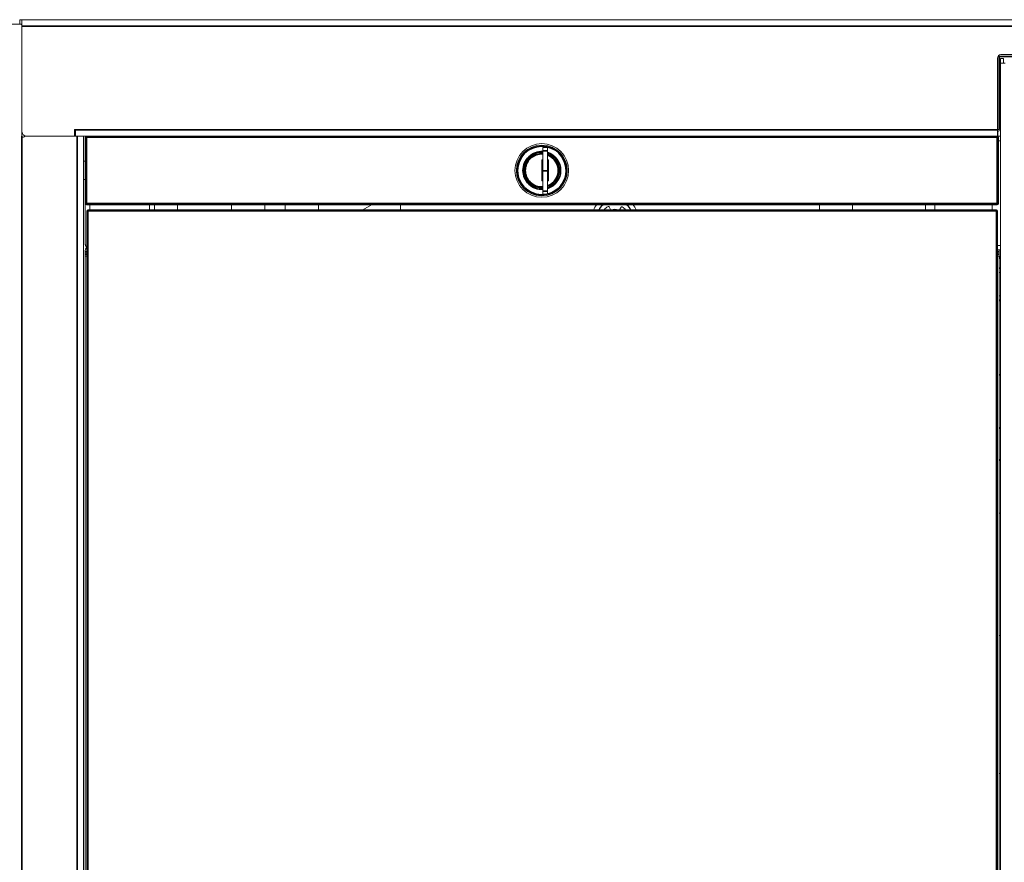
# Model space of a CAD drawing. Header units: millimetres. Extents: x 4 to 1188, y 1 to 840.
# Tile 121 of 203: x 551 to 613, y 371 to 424. Entities that reach past the tile are written whole.
import ezdxf

# ---------------------------------------------------------------- set-up
doc = ezdxf.new("R2010")
doc.units = ezdxf.units.MM
doc.layers.add('1', color=7, linetype='Continuous')
doc.styles.add('Arial Unicode MS', font='Arial Unicode MS')
doc.dimstyles.get("Standard").update_dxf_attribs({"dimtxt": 0.18, "dimasz": 0.18, "dimexe": 0.18, "dimexo": 0.0625, "dimgap": 0.09, "dimtad": 0, "dimtih": 1, "dimtoh": 1, "dimdec": 4, "dimzin": 0, "dimdsep": 46, "dimtxsty": 'Standard', "dimcen": 0.09, "dimadec": 0, "dimazin": 0, "dimtfac": 1, "dimtdec": 4, "dimtofl": 0, "dimtmove": 0, "dimatfit": 3, "dimfxl": 0, "dimtolj": 1, "dimtzin": 0, "dimarcsym": 0})

# ---------------------------------------------------------------- blocks, each defined once
blk = doc.blocks.new('_U12')
at = {"layer": '1', "color": 18, "lineweight": 35}
for p, q in [((639.508, 539.123), (522.858, 539.123)), ((524.858, 423.503), (524.858, 539.123)), ((547.706, 423.503), (522.858, 423.503))]:
    blk.add_line(p, q, dxfattribs=at)
at = {"layer": '1', "color": 18, "lineweight": 70}
for points in [[(524.858, 539.123), (525.634, 535.623), (524.082, 535.623)], [(524.858, 423.503), (524.082, 427.003), (525.634, 427.003)]]:
    blk.add_solid(points, dxfattribs=at)
at = {"layer": '1', "color": 18, "linetype": 'Continuous', "lineweight": 13, "insert": (522.788, 472.698), "char_height": 5, "attachment_point": 7, "rotation": 90, "line_spacing_factor": 1.047437, "style": 'Arial Unicode MS'}
blk.add_mtext('\\fArial Unicode MS|b0|i0;\\W1.0000;{\\H1.21x;(}809{\\H1.21x;)}', dxfattribs=at)

msp = doc.modelspace()

# ---------------------------------------------------------------- linework, layer by layer
at = {"layer": '1', "color": 154, "linetype": 'Continuous', "lineweight": 13}
for p, q in [((551.14, 423.5025), (551.2828, 423.5025)), ((551.14, 423.5025), (551.14, 423.2168)), ((551.2828, 423.5025), (730.7114, 423.5025)), ((551.2828, 423.1421), (551.2828, 423.5025)), ((551.2071, 423.2168), (546.5188, 423.2168)), ((551.2071, 423.2168), (551.2828, 423.2168)), ((551.2828, 416.2168), (551.2828, 423.1411)), ((551.2828, 416.5025), (551.2828, 423.1025)), ((612.3257, 421.1025), (612.3257, 416.6168)), ((612.6971, 421.0739), (612.5257, 421.0739)), ((612.5257, 421.0739), (612.5257, 420.7882)), ((669.4414, 421.3168), (612.54, 421.3168)), ((612.6971, 420.7882), (612.6971, 421.0739)), ((612.5257, 420.7882), (612.5257, 282.9311)), ((612.8114, 420.7882), (612.5257, 420.7882)), ((554.5685, 416.2168), (554.5685, 416.6454)), ((554.5685, 416.6454), (554.64, 416.6454)), ((554.64, 416.6454), (554.64, 416.6168)), ((554.64, 416.2168), (554.64, 416.6168)), ((612.3257, 416.6454), (612.4335, 416.6454)), ((612.3257, 416.6168), (612.3385, 416.6168)), ((612.3385, 416.6168), (612.3385, 416.6454)), ((612.3385, 416.6168), (612.3385, 416.2168)), ((612.4121, 416.5454), (612.4335, 416.5454)), ((612.4335, 416.5454), (612.4335, 416.6454)), ((551.478, 416.2168), (554.74, 416.2168)), ((554.5685, 416.2168), (551.5685, 416.2168)), ((555.14, 416.2168), (554.74, 416.2168)), ((555.14, 416.2168), (555.14, 283.5025)), ((555.1403, 416.2168), (555.3116, 416.2168)), ((555.24, 412.0025), (555.24, 416.1454)), ((555.3114, 416.2168), (612.3114, 416.2168)), ((612.3106, 416.2168), (612.3385, 416.2168)), ((612.5257, 416.2168), (612.3386, 416.2168)), ((612.3407, 416.2882), (612.3407, 416.4739)), ((612.3828, 416.1454), (612.3828, 412.0025)), ((612.3828, 415.9311), (612.5257, 415.9311)), ((583.8828, 415.3096), (583.8828, 415.5025)), ((583.8828, 415.5025), (584.1685, 415.5025)), ((583.8828, 415.3096), (583.8828, 414.0454)), ((584.1685, 415.5025), (584.1685, 415.3096)), ((584.1685, 415.3096), (584.1685, 414.0454)), ((583.8114, 414.7311), (583.8114, 413.4168)), ((583.8828, 414.7311), (583.8114, 414.7311)), ((584.24, 414.7311), (584.1685, 414.7311)), ((584.24, 413.4168), (584.24, 414.7311)), ((555.24, 414.6454), (555.14, 414.6454)), ((555.14, 413.5025), (555.24, 413.5025)), ((583.8828, 414.0454), (583.8828, 412.7811)), ((584.1685, 414.0454), (584.1685, 412.7811)), ((583.8114, 413.4168), (583.8828, 413.4168)), ((584.1685, 413.4168), (584.24, 413.4168)), ((583.8828, 412.5882), (583.8828, 412.7811)), ((584.1685, 412.5882), (583.8828, 412.5882)), ((584.1685, 412.7811), (584.1685, 412.5882)), ((555.24, 409.5025), (555.24, 412.0026)), ((612.3114, 411.9311), (555.3114, 411.9311)), ((555.4042, 411.6096), (612.2614, 411.6096)), ((555.5257, 411.6096), (555.5257, 411.9312)), ((555.5358, 411.6096), (555.5358, 411.9312)), ((559.2614, 411.9311), (559.2614, 411.6097)), ((559.5828, 411.9312), (559.5828, 411.6098)), ((561.0114, 411.6098), (561.0114, 411.9312)), ((564.4042, 411.6096), (564.4042, 411.9311)), ((566.4757, 411.6097), (566.4757, 411.9311)), ((567.7614, 411.9311), (567.7614, 411.6097)), ((569.8328, 411.9311), (569.8328, 411.6096)), ((573.156, 411.9311), (572.6203, 411.6097)), ((574.9757, 411.6097), (574.9757, 411.9311)), ((588.1077, 411.6299), (588.026, 411.795)), ((588.7688, 411.7798), (588.6805, 411.6182)), ((601.19, 411.9311), (601.19, 411.6097)), ((603.2614, 411.9311), (603.2614, 411.6096)), ((607.8328, 411.6096), (607.8328, 411.9311)), ((608.4042, 411.6097), (608.4042, 411.9311)), ((611.9971, 411.6097), (611.9971, 411.9311)), ((555.3328, 316.0382), (555.3328, 411.5382)), ((612.3328, 411.5382), (612.3328, 316.0382)), ((612.3328, 409.3882), (612.5257, 409.3882)), ((555.24, 408.9882), (555.24, 408.8454)), ((555.24, 408.7025), (555.24, 408.8454)), ((555.24, 408.7025), (555.3328, 408.7025)), ((555.24, 315.575), (555.24, 408.7025)), ((612.3328, 409.1025), (612.5257, 409.1025)), ((612.4257, 408.7025), (612.3328, 408.7025)), ((612.4257, 408.9882), (612.4257, 408.8454)), ((612.4257, 408.8454), (612.4257, 408.7025)), ((612.4257, 408.7025), (612.4257, 311.6042)), ((555.3317, 405.4239), (555.3317, 406.8525)), ((612.3339, 406.8525), (612.3339, 405.4239)), ((555.3317, 402.5668), (555.3317, 403.9954)), ((612.3339, 403.9954), (612.3339, 402.5668)), ((555.3317, 400.3311), (555.3317, 401.7596)), ((612.3339, 401.7596), (612.3339, 400.3311)), ((612.4257, 398.0319), (612.4427, 398.0319)), ((612.5257, 397.8882), (612.4427, 398.0319)), ((612.4257, 397.4958), (612.4427, 397.4958)), ((555.3317, 395.7596), (555.3317, 397.1882)), ((612.3339, 397.1882), (612.3339, 395.7596)), ((612.4257, 396.4235), (612.4427, 396.4235)), ((612.4257, 395.8874), (612.4427, 395.8874)), ((612.4427, 395.8874), (612.5257, 396.0311)), ((555.3317, 382.7025), (555.3317, 384.1311)), ((612.3339, 384.1311), (612.3339, 382.7025)), ((555.3317, 377.4382), (555.3317, 378.8668)), ((612.3339, 378.8668), (612.3339, 377.4382)), ((555.3317, 372.8668), (555.3317, 374.2954)), ((612.3339, 374.2954), (612.3339, 372.8668))]:
    msp.add_line(p, q, dxfattribs=at)
at = {"layer": '1', "color": 154, "linetype": 'Continuous', "lineweight": 35}
for p, q in [((730.7114, 423.1025), (551.2828, 423.1025)), ((612.4335, 421.2025), (669.5478, 421.2025)), ((612.4335, 416.6454), (612.4335, 421.2025)), ((554.64, 416.6168), (612.3257, 416.6168)), ((551.2828, 416.2168), (551.2828, 283.0739)), ((554.74, 416.2168), (554.74, 283.5025)), ((555.24, 416.1454), (555.3114, 416.1454)), ((555.3114, 416.2168), (555.3114, 416.1454)), ((612.3114, 416.1454), (555.3114, 416.1454)), ((555.3114, 416.1454), (555.3114, 412.0025)), ((612.3114, 416.1454), (612.3114, 416.2168)), ((612.3114, 412.0025), (612.3114, 416.1454)), ((612.3114, 416.1454), (612.3828, 416.1454)), ((584.1685, 415.3096), (583.8828, 415.3096)), ((582.2221, 414.0739), (582.2935, 414.0739)), ((582.6328, 414.0739), (582.7042, 414.0739)), ((582.7078, 414.0739), (582.7792, 414.0739)), ((584.915, 414.0739), (584.8435, 414.0739)), ((584.99, 414.0739), (584.9185, 414.0739)), ((585.4007, 414.0739), (585.3292, 414.0739)), ((584.1685, 414.0454), (583.8828, 414.0454)), ((583.8828, 412.7811), (584.1685, 412.7811)), ((555.24, 412.0025), (555.3114, 412.0025)), ((555.3114, 412.0025), (612.3114, 412.0025)), ((555.3114, 411.9311), (555.3114, 412.0025)), ((555.4042, 411.6096), (555.4042, 411.5382)), ((612.2614, 411.6096), (612.2614, 411.5382)), ((612.3114, 412.0025), (612.3114, 411.9311)), ((612.3114, 412.0025), (612.3828, 412.0025)), ((555.4042, 411.5382), (555.3328, 411.5382)), ((612.2614, 411.5382), (555.4042, 411.5382)), ((555.4042, 411.5382), (555.4042, 316.0382)), ((612.3328, 411.5382), (612.2614, 411.5382)), ((612.2614, 316.0382), (612.2614, 411.5382)), ((555.3328, 408.9882), (555.24, 408.9882)), ((555.24, 408.8454), (555.3328, 408.8454)), ((612.3328, 408.9882), (612.4257, 408.9882)), ((612.3328, 408.8454), (612.4257, 408.8454))]:
    msp.add_line(p, q, dxfattribs=at)
at = {"layer": '1', "color": 154, "linetype": 'Continuous', "lineweight": 13}
msp.add_circle((583.8114, 414.0739), 1.6786, dxfattribs=at)
for centre, radius, start, end in [((612.54, 421.1025), 0.2143, 90, 180), ((612.4121, 416.4739), 0.0714, 90, 180), ((551.5685, 416.5025), 0.2857, 180, 270), ((551.3542, 416.2168), 0.0714, 180, 330), ((551.478, 416.1454), 0.0714, 90, 150), ((555.3114, 416.1454), 0.0714, 90, 180), ((612.3114, 416.1454), 0.0714, 0, 90), ((612.4121, 416.2882), 0.0714, 180, 270), ((583.8114, 414.0739), 1.5893, 0, 180), ((583.8114, 414.0739), 1.1071, 86.301562, 180), ((583.8114, 414.0739), 1.1036, 86.290312, 180), ((583.8114, 414.0739), 1.1071, 0, 71.181562), ((583.8114, 414.0739), 1.1036, 0, 71.119687), ((583.8114, 414.0739), 1.5893, 180, 0), ((583.8114, 414.0739), 1.1071, 180, 273.698438), ((583.8114, 414.0739), 1.1036, 180, 273.709688), ((583.8114, 414.0739), 1.1071, 288.818438, 0), ((583.8114, 414.0739), 1.1036, 288.880313, 0), ((555.3114, 412.0025), 0.0714, 180, 270), ((555.4042, 411.5382), 0.0714, 90, 180), ((588.3828, 411.0739), 1.4286, 143.128125, 157.9725), ((588.3828, 411.0739), 1.1429, 131.411424, 152.049549), ((588.3828, 411.0739), 1.1286, 130.578803, 151.660219), ((588.3828, 411.0739), 0.8571, 119.955596, 141.318529), ((587.9803, 411.7724), 0.051, 26.326856, 119.955596), ((588.1534, 411.6526), 0.051, 206.326856, 237.278162), ((588.3828, 411.0739), 0.5714, 69.636345, 110.363459), ((588.3828, 411.0739), 0.5643, 71.690711, 108.315086), ((588.6357, 411.6427), 0.051, 319.628987, 331.326856), ((588.8136, 411.7553), 0.051, 57.698115, 151.326856), ((588.3828, 411.0739), 0.8571, 38.681694, 57.698115), ((588.3828, 411.0739), 1.1286, 28.339781, 49.421197), ((588.3828, 411.0739), 1.1429, 27.956424, 48.594549), ((588.3828, 411.0739), 1.4286, 22.0275, 36.871875), ((612.2614, 411.5382), 0.0714, 0, 90), ((612.3114, 412.0025), 0.0714, 270, 0), ((555.7828, 408.9882), 0.5429, 145.989844, 180), ((611.8828, 408.9882), 0.5429, 0, 12.154219), ((613.14, 408.3882), 0.7143, 149.315625, 180), ((612.5685, 408.0642), 0.1429, 180, 240), ((612.4257, 407.8168), 0.1429, 45.571875, 60), ((612.4257, 407.8168), 0.1429, 270, 314.428125), ((612.4257, 406.1025), 0.1429, 45.571875, 90), ((612.5685, 405.8551), 0.1429, 120, 180), ((612.4257, 406.1025), 0.1429, 300, 314.428125), ((612.5685, 401.3882), 0.1429, 180, 252.541406), ((612.5685, 392.5311), 0.1429, 107.458594, 180), ((612.5685, 385.1025), 0.1429, 180, 252.541406), ((612.5685, 376.2454), 0.1429, 107.458594, 180)]:
    msp.add_arc(centre, radius, start, end, dxfattribs=at)
at = {"layer": '1', "color": 154, "linetype": 'Continuous', "lineweight": 35}
for radius, start, end in [(1.5179, 0, 180), (1.1786, 86.526562, 180), (1.0321, 86.034375, 180), (1.1786, 0, 72.362812), (1.0321, 0, 69.758437), (1.5179, 180, 281.809687), (1.1786, 180, 273.473438), (1.0321, 180, 273.965625), (1.5179, 283.606875, 0), (1.1786, 287.637188, 0), (1.0321, 290.241563, 0)]:
    msp.add_arc((583.8114, 414.0739), radius, start, end, dxfattribs=at)
at = {"layer": '1', "color": 154, "linetype": 'Continuous', "lineweight": 13}
for points, knots in [([(551.2828, 423.1411), (551.2828, 423.1461), (551.2823, 423.151), (551.2809, 423.1582), (551.2803, 423.1606), (551.2789, 423.1654), (551.278, 423.1678), (551.2752, 423.1746), (551.2728, 423.179), (551.2687, 423.1852), (551.2672, 423.1872), (551.2641, 423.191), (551.2624, 423.1928), (551.2572, 423.1981), (551.2534, 423.2012), (551.2482, 423.2047), (551.2471, 423.2054), (551.245, 423.2066), (551.2418, 423.2085), (551.2362, 423.2111), (551.2315, 423.2128), (551.2268, 423.2142), (551.2244, 423.2148), (551.217, 423.2163), (551.2121, 423.2168), (551.2071, 423.2168)], [0, 0, 0, 0, 0.125, 0.125, 0.1875, 0.1875, 0.25, 0.25, 0.375, 0.375, 0.4375, 0.4375, 0.5, 0.5, 0.625, 0.625, 0.65625, 0.65625, 0.6875, 0.75, 0.8125, 0.8125, 0.875, 0.875, 1, 1, 1, 1]), ([(555.3295, 409.2503), (555.3284, 409.2516), (555.3229, 409.2584), (555.3134, 409.2711), (555.3016, 409.2888), (555.2908, 409.307), (555.281, 409.3256), (555.2723, 409.3446), (555.2646, 409.3638), (555.2579, 409.3834), (555.2523, 409.4031), (555.2478, 409.4229), (555.2443, 409.4428), (555.2418, 409.4627), (555.2402, 409.4826), (555.2401, 409.4959), (555.24, 409.5025)], [0, 0, 0, 0, 0.0182337, 0.0969472, 0.1751229, 0.2527623, 0.3298668, 0.406438, 0.4824774, 0.5579866, 0.6329672, 0.7074208, 0.7813492, 0.854754, 0.927637, 1, 1, 1, 1])]:
    msp.add_open_spline(points, degree=3, knots=knots, dxfattribs=at)
msp.add_open_spline([(612.4335, 421.2025), (612.4129, 421.2118), (612.3924, 421.221), (612.3718, 421.2299)], degree=3, dxfattribs=at)

# ---------------------------------------------------------------- dimensions: what is measured, and where the dimension line sits
at = {"layer": '1', "color": 18, "linetype": 'Continuous', "lineweight": 13}
dim = msp.add_linear_dim(base=(524.8581, 539.1234), p1=(548.7058, 423.5025), p2=(640.9365, 539.1234), angle=90, dimstyle='Standard', override={"dimtxt": 5, "dimasz": 3.5, "dimexe": 2, "dimexo": 1, "dimgap": 2.5, "dimtad": 1, "dimtih": 0, "dimtoh": 0, "dimdec": 0, "dimlfac": 7, "dimzin": 8, "dimdsep": 44, "dimlunit": 2, "dimpost": '(<>)', "dimtxsty": 'Arial Unicode MS', "dimsah": 1, "dimse1": 0, "dimse2": 0, "dimsd1": 0, "dimsd2": 0, "dimclrd": 18, "dimclre": 18, "dimclrt": 18, "dimtm": -0.1, "dimtfac": 0.4, "dimtdec": 2, "dimtofl": 1, "dimtmove": 0, "dimtzin": 8, "dimlwd": 35, "dimlwe": 35}, dxfattribs=at)
dim.commit()
dim.dimension.update_dxf_attribs({"geometry": '_U12', "text_midpoint": (524.8581, 481.3129), "dimtype": 160})

doc.saveas('drawing.dxf')
